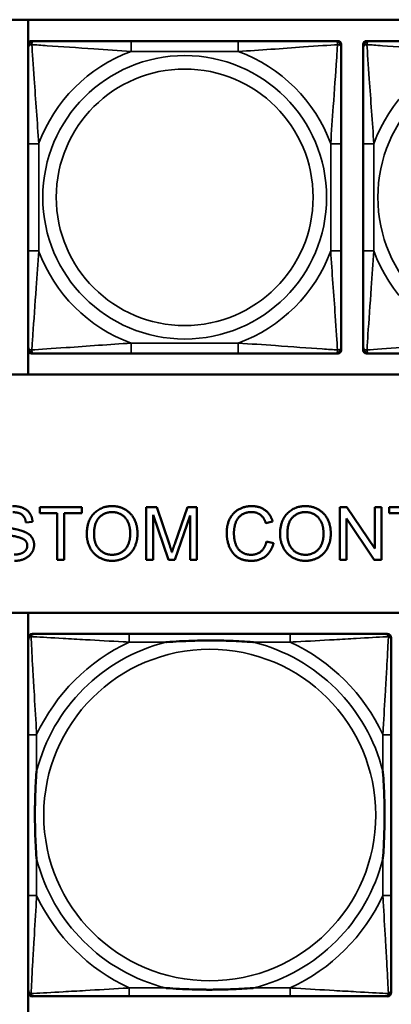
# Model space of a CAD drawing. Header units: inches. Extents: x 23.7 to 69.9, y 6 to 64.2.
# Tile 70 of 158: x 53.038 to 53.74, y 17.347 to 19.208. Entities that reach past the tile are written whole.
import ezdxf

# ---------------------------------------------------------------- set-up
doc = ezdxf.new("R2010")
doc.units = ezdxf.units.IN
doc.header["$MEASUREMENT"] = 0
doc.layers.add('Visible (ANSI)', color=7, linetype='Continuous', lineweight=50)
doc.layers.add('Visible Narrow (ANSI)', color=7, linetype='Continuous', lineweight=35)

msp = doc.modelspace()

# ---------------------------------------------------------------- linework, layer by layer
at = {"layer": 'Visible (ANSI)'}
for p, q in [((50.4973, 19.2078), (55.5826, 19.2078)), ((53.0544, 18.5372), (53.0544, 19.2078)), ((53.0604, 19.1674), (53.0664, 19.1674)), ((53.451, 19.1674), (53.2487, 19.1674)), ((53.6333, 19.1674), (53.6392, 19.1674)), ((53.6928, 19.1674), (53.6987, 19.1674)), ((53.0545, 19.1556), (53.0545, 19.1615)), ((53.6451, 19.1615), (53.6451, 19.1556)), ((53.6869, 19.1556), (53.6869, 19.1615)), ((53.0545, 18.9733), (53.0545, 18.771)), ((53.6451, 18.771), (53.6451, 18.9733)), ((53.6869, 18.9733), (53.6869, 18.771)), ((53.0545, 18.5828), (53.0545, 18.5887)), ((53.0664, 18.5768), (53.0604, 18.5768)), ((53.2487, 18.5768), (53.451, 18.5768)), ((53.6392, 18.5768), (53.6333, 18.5768)), ((53.6451, 18.5887), (53.6451, 18.5828)), ((53.6869, 18.5828), (53.6869, 18.5887)), ((53.6987, 18.5768), (53.6928, 18.5768)), ((55.5826, 18.5372), (50.4973, 18.5372)), ((53.0762, 18.275), (53.0762, 18.2868)), ((53.0762, 18.2868), (53.1554, 18.2868)), ((53.1091, 18.275), (53.0762, 18.275)), ((53.1091, 18.1868), (53.1091, 18.275)), ((53.1554, 18.275), (53.1224, 18.275)), ((53.1224, 18.275), (53.1224, 18.1868)), ((53.1554, 18.2868), (53.1554, 18.275)), ((53.2773, 18.2868), (53.2972, 18.2868)), ((53.2773, 18.1868), (53.2773, 18.2868)), ((53.2972, 18.2868), (53.3209, 18.216)), ((53.331, 18.2172), (53.355, 18.2868)), ((53.355, 18.2868), (53.3728, 18.2868)), ((53.3728, 18.2868), (53.3728, 18.1868)), ((53.6424, 18.2868), (53.656, 18.2868)), ((53.6424, 18.1868), (53.6424, 18.2868)), ((53.656, 18.2868), (53.7086, 18.2083)), ((53.7086, 18.2083), (53.7086, 18.2868)), ((53.7086, 18.2868), (53.7212, 18.2868)), ((53.7212, 18.2868), (53.7212, 18.1868)), ((53.7359, 18.275), (53.7359, 18.2868)), ((53.7359, 18.2868), (53.8152, 18.2868)), ((53.7688, 18.275), (53.7359, 18.275)), ((53.0626, 18.2587), (53.0499, 18.2577)), ((53.319, 18.1868), (53.29, 18.2719)), ((53.29, 18.2719), (53.29, 18.1868)), ((53.3601, 18.2705), (53.3309, 18.1868)), ((53.3601, 18.1868), (53.3601, 18.2705)), ((53.5158, 18.2594), (53.5028, 18.2563)), ((53.7076, 18.1868), (53.655, 18.2653)), ((53.655, 18.2653), (53.655, 18.1868)), ((53.5042, 18.2219), (53.5175, 18.2186)), ((53.1224, 18.1868), (53.1091, 18.1868)), ((53.29, 18.1868), (53.2773, 18.1868)), ((53.3309, 18.1868), (53.319, 18.1868)), ((53.3728, 18.1868), (53.3601, 18.1868)), ((53.655, 18.1868), (53.6424, 18.1868)), ((53.7212, 18.1868), (53.7076, 18.1868)), ((47.3347, 18.0868), (58.7487, 18.0868)), ((53.0544, 17.3239), (53.0544, 18.0868)), ((53.0545, 17.3699), (53.0545, 18.0392)), ((53.0624, 18.0471), (53.0663, 18.0471)), ((53.549, 18.0471), (53.2451, 18.0471)), ((53.7278, 18.0471), (53.7317, 18.0471)), ((53.7396, 18.0392), (53.7396, 18.0353)), ((53.0545, 17.8565), (53.0545, 17.5526)), ((53.7396, 17.5526), (53.7396, 17.8565)), ((53.7317, 17.3621), (53.0624, 17.3621)), ((53.2451, 17.3621), (53.549, 17.3621)), ((53.7396, 17.3739), (53.7396, 17.3699))]:
    msp.add_line(p, q, dxfattribs=at)
for centre, radius, start, end in [((53.0604, 19.1615), 0.00591, 90, 180), ((53.0664, 19.1556), 0.0118, 90, 180), ((53.6333, 19.1556), 0.0118, 0, 90), ((53.6392, 19.1615), 0.00591, 0, 90), ((53.6928, 19.1615), 0.00591, 90, 180), ((53.6987, 19.1556), 0.0118, 90, 180), ((53.0664, 18.5887), 0.0118, 180, 270), ((53.0604, 18.5828), 0.00591, 180, 270), ((53.6333, 18.5887), 0.0118, 270, 0), ((53.6392, 18.5828), 0.00591, 270, 0), ((53.6987, 18.5887), 0.0118, 180, 270), ((53.6928, 18.5828), 0.00591, 180, 270), ((53.0624, 18.0392), 0.00787, 90, 180), ((53.0663, 18.0353), 0.0118, 90, 180), ((53.7278, 18.0353), 0.0118, 0, 90), ((53.7317, 18.0392), 0.00787, 0, 90), ((53.0663, 17.3739), 0.0118, 180, 270), ((53.0624, 17.3699), 0.00787, 180, 270), ((53.7278, 17.3739), 0.0118, 270, 360), ((53.7317, 17.3699), 0.00787, 270, 0)]:
    msp.add_arc(centre, radius, start, end, dxfattribs=at)
for points, knots in [([(53.2487, 19.1674), (53.225, 19.1674), (53.201, 19.1674), (53.1777, 19.1674), (53.147, 19.1674), (53.1161, 19.1674), (53.0929, 19.1674), (53.0808, 19.1674), (53.0712, 19.1674), (53.0664, 19.1674)], [0.2569537, 0.2569537, 0.2569537, 0.2569537, 0.4371919, 0.4371919, 0.4371919, 0.6739428, 0.6739428, 0.6739428, 0.7963818, 0.7963818, 0.7963818, 0.7963818]), ([(53.6333, 19.1674), (53.6275, 19.1674), (53.6151, 19.1674), (53.5998, 19.1674), (53.5764, 19.1674), (53.5473, 19.1674), (53.5182, 19.1674), (53.496, 19.1674), (53.4734, 19.1674), (53.451, 19.1674)], [-0.7968224, -0.7968224, -0.7968224, -0.7968224, -0.6514613, -0.6514613, -0.6514613, -0.427691, -0.427691, -0.427691, -0.2569517, -0.2569517, -0.2569517, -0.2569517]), ([(53.881, 19.1674), (53.8574, 19.1674), (53.8334, 19.1674), (53.81, 19.1674), (53.7793, 19.1674), (53.7485, 19.1674), (53.7252, 19.1674), (53.7132, 19.1674), (53.7036, 19.1674), (53.6987, 19.1674)], [0.2569537, 0.2569537, 0.2569537, 0.2569537, 0.4371919, 0.4371919, 0.4371919, 0.6739428, 0.6739428, 0.6739428, 0.7963818, 0.7963818, 0.7963818, 0.7963818]), ([(53.0545, 19.1556), (53.0545, 19.1499), (53.0545, 19.1374), (53.0545, 19.1221), (53.0545, 19.0987), (53.0545, 19.0696), (53.0545, 19.0405), (53.0545, 19.0183), (53.0545, 18.9957), (53.0545, 18.9733)], [-0.7968224, -0.7968224, -0.7968224, -0.7968224, -0.6514613, -0.6514613, -0.6514613, -0.427691, -0.427691, -0.427691, -0.2569517, -0.2569517, -0.2569517, -0.2569517]), ([(53.6451, 18.9733), (53.6451, 18.9969), (53.6451, 19.0209), (53.6451, 19.0443), (53.6451, 19.075), (53.6451, 19.1058), (53.6451, 19.1291), (53.6451, 19.1411), (53.6451, 19.1507), (53.6451, 19.1556)], [0.2569537, 0.2569537, 0.2569537, 0.2569537, 0.4371919, 0.4371919, 0.4371919, 0.6739428, 0.6739428, 0.6739428, 0.7963818, 0.7963818, 0.7963818, 0.7963818]), ([(53.6869, 19.1556), (53.6869, 19.1499), (53.6869, 19.1374), (53.6869, 19.1221), (53.6869, 19.0987), (53.6869, 19.0696), (53.6869, 19.0405), (53.6869, 19.0183), (53.6869, 18.9957), (53.6869, 18.9733)], [-0.7968224, -0.7968224, -0.7968224, -0.7968224, -0.6514613, -0.6514613, -0.6514613, -0.427691, -0.427691, -0.427691, -0.2569517, -0.2569517, -0.2569517, -0.2569517]), ([(53.0545, 18.771), (53.0545, 18.7473), (53.0545, 18.7233), (53.0545, 18.7), (53.0545, 18.6693), (53.0545, 18.6384), (53.0545, 18.6152), (53.0545, 18.6031), (53.0545, 18.5935), (53.0545, 18.5887)], [0.2569537, 0.2569537, 0.2569537, 0.2569537, 0.4371919, 0.4371919, 0.4371919, 0.6739428, 0.6739428, 0.6739428, 0.7963818, 0.7963818, 0.7963818, 0.7963818]), ([(53.6451, 18.5887), (53.6451, 18.5944), (53.6451, 18.6069), (53.6451, 18.6221), (53.6451, 18.6455), (53.6451, 18.6747), (53.6451, 18.7037), (53.6451, 18.7259), (53.6451, 18.7486), (53.6451, 18.771)], [-0.7968224, -0.7968224, -0.7968224, -0.7968224, -0.6514613, -0.6514613, -0.6514613, -0.427691, -0.427691, -0.427691, -0.2569517, -0.2569517, -0.2569517, -0.2569517]), ([(53.6869, 18.771), (53.6869, 18.7473), (53.6869, 18.7233), (53.6869, 18.7), (53.6869, 18.6693), (53.6869, 18.6384), (53.6869, 18.6152), (53.6869, 18.6031), (53.6869, 18.5935), (53.6869, 18.5887)], [0.2569537, 0.2569537, 0.2569537, 0.2569537, 0.4371919, 0.4371919, 0.4371919, 0.6739428, 0.6739428, 0.6739428, 0.7963818, 0.7963818, 0.7963818, 0.7963818]), ([(53.0664, 18.5768), (53.0721, 18.5768), (53.0846, 18.5768), (53.0998, 18.5768), (53.1232, 18.5768), (53.1523, 18.5768), (53.1814, 18.5768), (53.2036, 18.5768), (53.2263, 18.5768), (53.2487, 18.5768)], [-0.7968224, -0.7968224, -0.7968224, -0.7968224, -0.6514613, -0.6514613, -0.6514613, -0.427691, -0.427691, -0.427691, -0.2569517, -0.2569517, -0.2569517, -0.2569517]), ([(53.451, 18.5768), (53.4746, 18.5768), (53.4986, 18.5768), (53.522, 18.5768), (53.5527, 18.5768), (53.5835, 18.5768), (53.6068, 18.5768), (53.6188, 18.5768), (53.6284, 18.5768), (53.6333, 18.5768)], [0.2569537, 0.2569537, 0.2569537, 0.2569537, 0.4371919, 0.4371919, 0.4371919, 0.6739428, 0.6739428, 0.6739428, 0.7963818, 0.7963818, 0.7963818, 0.7963818]), ([(53.6987, 18.5768), (53.7045, 18.5768), (53.717, 18.5768), (53.7322, 18.5768), (53.7556, 18.5768), (53.7847, 18.5768), (53.8138, 18.5768), (53.836, 18.5768), (53.8586, 18.5768), (53.881, 18.5768)], [-0.7968224, -0.7968224, -0.7968224, -0.7968224, -0.6514613, -0.6514613, -0.6514613, -0.427691, -0.427691, -0.427691, -0.2569517, -0.2569517, -0.2569517, -0.2569517]), ([(53.0545, 18.0353), (53.0545, 18.0204), (53.0545, 17.9788), (53.0545, 17.9382), (53.0545, 17.9116), (53.0545, 17.8838), (53.0545, 17.8565)], [-0.5252205, -0.5252205, -0.5252205, -0.5252205, -0.20743, -0.20743, -0.20743, 0, 0, 0, 0]), ([(53.2451, 18.0471), (53.2415, 18.0471), (53.2379, 18.0471), (53.2343, 18.0471), (53.2011, 18.0471), (53.1674, 18.0471), (53.1366, 18.0471), (53.1096, 18.0471), (53.0841, 18.0471), (53.0706, 18.0471), (53.069, 18.0471), (53.0676, 18.0471), (53.0663, 18.0471)], [0, 0, 0, 0, 0.0272471, 0.0272471, 0.0272471, 0.2790553, 0.2790553, 0.2790553, 0.4988354, 0.4988354, 0.4988354, 0.5252205, 0.5252205, 0.5252205, 0.5252205]), ([(53.3143, 18.0313), (53.3147, 18.0314), (53.3152, 18.0314), (53.3317, 18.0327), (53.3477, 18.0335), (53.3707, 18.0342), (53.3774, 18.0344), (53.3866, 18.0345), (53.389, 18.0345), (53.3931, 18.0345), (53.3947, 18.0345), (53.3979, 18.0345), (53.3994, 18.0345), (53.403, 18.0345), (53.405, 18.0345), (53.4112, 18.0344), (53.4153, 18.0344), (53.425, 18.0342), (53.4306, 18.034), (53.4504, 18.0333), (53.4644, 18.0325), (53.4789, 18.0314), (53.4794, 18.0314), (53.4798, 18.0313)], [-0.416114, -0.416114, -0.416114, -0.416114, -0.4127691, -0.4127691, -0.2896446, -0.2896446, -0.2388934, -0.2388934, -0.2201881, -0.2201881, -0.2080204, -0.2080204, -0.196499, -0.196499, -0.1809939, -0.1809939, -0.149741, -0.149741, -0.1073162, -0.1073162, 0, 0, 0.0033356, 0.0033356, 0.0033356, 0.0033356]), ([(53.7278, 18.0471), (53.7129, 18.0471), (53.6713, 18.0471), (53.6306, 18.0471), (53.6041, 18.0471), (53.5762, 18.0471), (53.549, 18.0471)], [-0.5252205, -0.5252205, -0.5252205, -0.5252205, -0.20743, -0.20743, -0.20743, 0, 0, 0, 0]), ([(53.7396, 17.8565), (53.7396, 17.8601), (53.7396, 17.8637), (53.7396, 17.8673), (53.7396, 17.9005), (53.7396, 17.9342), (53.7396, 17.9651), (53.7396, 17.992), (53.7396, 18.0176), (53.7396, 18.031), (53.7396, 18.0326), (53.7396, 18.034), (53.7396, 18.0353)], [0, 0, 0, 0, 0.0272471, 0.0272471, 0.0272471, 0.2790553, 0.2790553, 0.2790553, 0.4988354, 0.4988354, 0.4988354, 0.5252205, 0.5252205, 0.5252205, 0.5252205]), ([(53.0703, 17.6218), (53.0703, 17.6223), (53.0702, 17.6227), (53.069, 17.6392), (53.0681, 17.6553), (53.0674, 17.6782), (53.0673, 17.6849), (53.0672, 17.6941), (53.0671, 17.6966), (53.0671, 17.7007), (53.0671, 17.7023), (53.0671, 17.7054), (53.0671, 17.7069), (53.0671, 17.7105), (53.0671, 17.7125), (53.0672, 17.7187), (53.0673, 17.7228), (53.0675, 17.7326), (53.0676, 17.7382), (53.0683, 17.7579), (53.0691, 17.772), (53.0702, 17.7865), (53.0703, 17.7869), (53.0703, 17.7873)], [-0.416114, -0.416114, -0.416114, -0.416114, -0.4127691, -0.4127691, -0.2896446, -0.2896446, -0.2388934, -0.2388934, -0.2201881, -0.2201881, -0.2080204, -0.2080204, -0.196499, -0.196499, -0.1809939, -0.1809939, -0.149741, -0.149741, -0.1073162, -0.1073162, 0, 0, 0.0033356, 0.0033356, 0.0033356, 0.0033356]), ([(53.7238, 17.7873), (53.7239, 17.7869), (53.7239, 17.7865), (53.7251, 17.7699), (53.726, 17.7539), (53.7267, 17.7309), (53.7268, 17.7242), (53.7269, 17.7151), (53.727, 17.7126), (53.727, 17.7085), (53.727, 17.7069), (53.727, 17.7038), (53.727, 17.7022), (53.727, 17.6987), (53.727, 17.6966), (53.7269, 17.6905), (53.7268, 17.6863), (53.7266, 17.6766), (53.7265, 17.671), (53.7258, 17.6512), (53.725, 17.6372), (53.7239, 17.6227), (53.7239, 17.6223), (53.7238, 17.6218)], [-0.416114, -0.416114, -0.416114, -0.416114, -0.4127691, -0.4127691, -0.2896446, -0.2896446, -0.2388934, -0.2388934, -0.2201881, -0.2201881, -0.2080204, -0.2080204, -0.196499, -0.196499, -0.1809939, -0.1809939, -0.149741, -0.149741, -0.1073162, -0.1073162, 0, 0, 0.0033356, 0.0033356, 0.0033356, 0.0033356]), ([(53.0545, 17.5526), (53.0545, 17.5254), (53.0545, 17.4975), (53.0545, 17.471), (53.0545, 17.4304), (53.0545, 17.3888), (53.0545, 17.3739)], [3.9382945, 3.9382945, 3.9382945, 3.9382945, 4.1457245, 4.1457245, 4.1457245, 4.463515, 4.463515, 4.463515, 4.463515]), ([(53.7396, 17.3739), (53.7396, 17.3888), (53.7396, 17.4304), (53.7396, 17.471), (53.7396, 17.4975), (53.7396, 17.5254), (53.7396, 17.5526)], [-0.5252205, -0.5252205, -0.5252205, -0.5252205, -0.20743, -0.20743, -0.20743, 0, 0, 0, 0]), ([(53.0663, 17.3621), (53.0812, 17.3621), (53.1228, 17.3621), (53.1635, 17.3621), (53.19, 17.3621), (53.2179, 17.3621), (53.2451, 17.3621)], [-0.5252205, -0.5252205, -0.5252205, -0.5252205, -0.20743, -0.20743, -0.20743, 0, 0, 0, 0]), ([(53.4798, 17.3778), (53.4794, 17.3778), (53.4789, 17.3777), (53.4644, 17.3767), (53.4504, 17.3759), (53.4306, 17.3751), (53.425, 17.375), (53.4153, 17.3748), (53.4112, 17.3747), (53.405, 17.3747), (53.403, 17.3746), (53.3994, 17.3746), (53.3979, 17.3746), (53.3947, 17.3746), (53.3931, 17.3746), (53.389, 17.3747), (53.3866, 17.3747), (53.3774, 17.3748), (53.3707, 17.3749), (53.3477, 17.3756), (53.3317, 17.3765), (53.3152, 17.3777), (53.3147, 17.3778), (53.3143, 17.3778)], [-0.4149464, -0.4149464, -0.4149464, -0.4149464, -0.41162, -0.41162, -0.3046026, -0.3046026, -0.2622958, -0.2622958, -0.23113, -0.23113, -0.215668, -0.215668, -0.2041787, -0.2041787, -0.1920448, -0.1920448, -0.1733916, -0.1733916, -0.1227817, -0.1227817, 0, 0, 0.0033356, 0.0033356, 0.0033356, 0.0033356]), ([(53.549, 17.3621), (53.5762, 17.3621), (53.6041, 17.3621), (53.6306, 17.3621), (53.6713, 17.3621), (53.7129, 17.3621), (53.7278, 17.3621)], [3.9382945, 3.9382945, 3.9382945, 3.9382945, 4.1457245, 4.1457245, 4.1457245, 4.463515, 4.463515, 4.463515, 4.463515])]:
    msp.add_open_spline(points, degree=3, knots=knots, dxfattribs=at)
for points in [[(53.0249, 18.2885), (53.0361, 18.2885), (53.0531, 18.2814), (53.0623, 18.2674), (53.0626, 18.2587)], [(53.0499, 18.2577), (53.049, 18.2672), (53.0371, 18.2769), (53.0255, 18.2769)], [(53.165, 18.2355), (53.165, 18.2604), (53.1918, 18.2885), (53.2129, 18.2885)], [(53.1787, 18.2353), (53.1787, 18.2579), (53.199, 18.2772), (53.213, 18.2772)], [(53.2129, 18.2885), (53.2268, 18.2885), (53.249, 18.2753), (53.2607, 18.2516), (53.2607, 18.2366)], [(53.213, 18.2772), (53.2229, 18.2772), (53.2388, 18.2672), (53.247, 18.249), (53.247, 18.2368)], [(53.4291, 18.2375), (53.4291, 18.2532), (53.441, 18.2765), (53.4631, 18.2885), (53.4763, 18.2885)], [(53.476, 18.2772), (53.4645, 18.2772), (53.449, 18.2661), (53.4427, 18.2475), (53.4427, 18.2376)], [(53.5028, 18.2563), (53.4993, 18.2672), (53.4861, 18.2772), (53.476, 18.2772)], [(53.4763, 18.2885), (53.4913, 18.2885), (53.5118, 18.2732), (53.5158, 18.2594)], [(53.5298, 18.2355), (53.5298, 18.2604), (53.5566, 18.2885), (53.5777, 18.2885)], [(53.5435, 18.2353), (53.5435, 18.2579), (53.5637, 18.2772), (53.5778, 18.2772)], [(53.5777, 18.2885), (53.5916, 18.2885), (53.6138, 18.2753), (53.6255, 18.2516), (53.6255, 18.2366)], [(53.5778, 18.2772), (53.5877, 18.2772), (53.6036, 18.2672), (53.6118, 18.249), (53.6118, 18.2368)], [(53.0411, 18.228), (53.0371, 18.2296), (53.0094, 18.2362), (53.0038, 18.2392)], [(53.0063, 18.2529), (53.0102, 18.2495), (53.0425, 18.2422), (53.0486, 18.2394)], [(53.0486, 18.2394), (53.0573, 18.2354), (53.0656, 18.2231), (53.0656, 18.2151)], [(53.247, 18.2368), (53.247, 18.2174), (53.2278, 18.1965), (53.2128, 18.1965)], [(53.2607, 18.2366), (53.2607, 18.2215), (53.2484, 18.1975), (53.2259, 18.1851), (53.2129, 18.1851)], [(53.4761, 18.1851), (53.4599, 18.1851), (53.4397, 18.1983), (53.4291, 18.2232), (53.4291, 18.2375)], [(53.4427, 18.2376), (53.4427, 18.2249), (53.4502, 18.2058), (53.4658, 18.1965), (53.4749, 18.1965)], [(53.6118, 18.2368), (53.6118, 18.2174), (53.5925, 18.1965), (53.5776, 18.1965)], [(53.6255, 18.2366), (53.6255, 18.2215), (53.6132, 18.1975), (53.5906, 18.1851), (53.5777, 18.1851)], [(53.0528, 18.2139), (53.0528, 18.2186), (53.0474, 18.2257), (53.0411, 18.228)], [(53.2129, 18.1851), (53.1987, 18.1851), (53.1765, 18.1987), (53.165, 18.2223), (53.165, 18.2355)], [(53.2128, 18.1965), (53.1981, 18.1965), (53.1787, 18.2173), (53.1787, 18.2353)], [(53.3257, 18.2012), (53.3274, 18.2066), (53.331, 18.2172)], [(53.4749, 18.1965), (53.4861, 18.1965), (53.5015, 18.2093), (53.5042, 18.2219)], [(53.5175, 18.2186), (53.5133, 18.2023), (53.4917, 18.1851), (53.4761, 18.1851)], [(53.5777, 18.1851), (53.5635, 18.1851), (53.5413, 18.1987), (53.5298, 18.2223), (53.5298, 18.2355)], [(53.5776, 18.1965), (53.5629, 18.1965), (53.5435, 18.2173), (53.5435, 18.2353)], [(53.028, 18.1969), (53.0355, 18.1969), (53.0472, 18.2014), (53.0528, 18.2093), (53.0528, 18.2139)], [(53.0656, 18.2151), (53.0656, 18.2071), (53.0564, 18.193), (53.0393, 18.1851), (53.0286, 18.1851)], [(53.3209, 18.216), (53.3242, 18.2061), (53.3257, 18.2012)]]:
    msp.add_open_spline(points, degree=2, dxfattribs=at)
at = {"layer": 'Visible Narrow (ANSI)'}
for p, q in [((53.2487, 19.1674), (53.2487, 19.1477)), ((53.451, 19.1674), (53.451, 19.1477)), ((53.2487, 19.1477), (53.451, 19.1477)), ((53.0545, 18.9733), (53.0742, 18.9733)), ((53.0742, 18.771), (53.0742, 18.9733)), ((53.6254, 18.9733), (53.6254, 18.771)), ((53.6451, 18.9733), (53.6254, 18.9733)), ((53.6869, 18.9733), (53.7066, 18.9733)), ((53.7066, 18.771), (53.7066, 18.9733)), ((53.0545, 18.771), (53.0742, 18.771)), ((53.6451, 18.771), (53.6254, 18.771)), ((53.6869, 18.771), (53.7066, 18.771)), ((53.451, 18.5965), (53.2487, 18.5965)), ((53.2487, 18.5768), (53.2487, 18.5965)), ((53.451, 18.5768), (53.451, 18.5965)), ((53.2451, 18.0471), (53.2451, 18.0313)), ((53.2451, 18.0313), (53.3143, 18.0313)), ((53.4798, 18.0313), (53.549, 18.0313)), ((53.549, 18.0471), (53.549, 18.0313)), ((53.0703, 17.8565), (53.0545, 17.8565)), ((53.0703, 17.7873), (53.0703, 17.8565)), ((53.7396, 17.8565), (53.7238, 17.8565)), ((53.7238, 17.8565), (53.7238, 17.7873)), ((53.0703, 17.5526), (53.0703, 17.6218)), ((53.7238, 17.6218), (53.7238, 17.5526)), ((53.0703, 17.5526), (53.0545, 17.5526)), ((53.7396, 17.5526), (53.7238, 17.5526)), ((53.2451, 17.3778), (53.2451, 17.3621)), ((53.3143, 17.3778), (53.2451, 17.3778)), ((53.549, 17.3778), (53.4798, 17.3778)), ((53.549, 17.3778), (53.549, 17.3621))]:
    msp.add_line(p, q, dxfattribs=at)
for centre, radius in [((53.3498, 18.8721), 0.2678), ((53.9822, 18.8721), 0.2678), ((53.3498, 18.8721), 0.2424), ((53.3971, 17.7046), 0.3133)]:
    msp.add_circle(centre, radius, dxfattribs=at)
for centre, radius, start, end in [((53.3498, 18.8721), 0.2936, 110.1547, 159.8453), ((53.3498, 18.8721), 0.2936, 20.1547, 69.8453), ((53.9822, 18.8721), 0.2936, 110.1547, 159.8453), ((53.3498, 18.8721), 0.2936, 200.1547, 249.8453), ((53.3498, 18.8721), 0.2936, 290.1547, 339.8453), ((53.9822, 18.8721), 0.2936, 200.1547, 249.8453), ((53.3971, 17.7046), 0.3371, 104.2103, 165.7897), ((53.3971, 17.7046), 0.3604, 114.9407, 155.0593), ((53.3971, 17.7046), 0.3371, 14.2103, 75.7897), ((53.3971, 17.7046), 0.3604, 24.9407, 65.0593), ((53.3971, 17.7046), 0.3371, 194.2103, 255.7897), ((53.3971, 17.7046), 0.3371, 284.2103, 345.7897), ((53.3971, 17.7046), 0.3604, 204.9407, 245.0593), ((53.3971, 17.7046), 0.3604, 294.9407, 335.0593)]:
    msp.add_arc(centre, radius, start, end, dxfattribs=at)
for points, knots in [([(53.0614, 19.1605), (53.0614, 19.1614), (53.0614, 19.1621), (53.0617, 19.1636), (53.0619, 19.1643), (53.0623, 19.1652), (53.0625, 19.1655), (53.0628, 19.1659), (53.0629, 19.166), (53.0633, 19.1663), (53.0635, 19.1665), (53.064, 19.1669), (53.0644, 19.1671), (53.0653, 19.1673), (53.0658, 19.1674), (53.0664, 19.1674)], [-0.00023197, -0.00023197, -0.00023197, -0.00023197, 0.00913095, 0.00913095, 0.01983142, 0.01983142, 0.02651922, 0.02651922, 0.02986312, 0.02986312, 0.03521335, 0.03521335, 0.04377373, 0.04377373, 0.0532704, 0.0532704, 0.0532704, 0.0532704]), ([(53.6333, 19.1674), (53.6338, 19.1674), (53.6343, 19.1673), (53.6352, 19.1671), (53.6356, 19.1669), (53.6362, 19.1665), (53.6364, 19.1663), (53.6367, 19.166), (53.6368, 19.1659), (53.6371, 19.1655), (53.6373, 19.1652), (53.6378, 19.1643), (53.638, 19.1636), (53.6382, 19.1621), (53.6383, 19.1614), (53.6382, 19.1605)], [-0.0532704, -0.0532704, -0.0532704, -0.0532704, -0.04377373, -0.04377373, -0.03521335, -0.03521335, -0.02986312, -0.02986312, -0.02651922, -0.02651922, -0.01983142, -0.01983142, -0.00913095, -0.00913095, 0.00023197, 0.00023197, 0.00023197, 0.00023197]), ([(53.6938, 19.1605), (53.6938, 19.1614), (53.6938, 19.1621), (53.694, 19.1636), (53.6942, 19.1643), (53.6947, 19.1652), (53.6949, 19.1655), (53.6952, 19.1659), (53.6953, 19.166), (53.6956, 19.1663), (53.6958, 19.1665), (53.6964, 19.1669), (53.6968, 19.1671), (53.6977, 19.1673), (53.6982, 19.1674), (53.6987, 19.1674)], [-0.00023197, -0.00023197, -0.00023197, -0.00023197, 0.00913095, 0.00913095, 0.01983142, 0.01983142, 0.02651922, 0.02651922, 0.02986312, 0.02986312, 0.03521335, 0.03521335, 0.04377373, 0.04377373, 0.0532704, 0.0532704, 0.0532704, 0.0532704]), ([(53.0545, 19.1556), (53.0545, 19.1561), (53.0546, 19.1566), (53.0549, 19.1575), (53.055, 19.1579), (53.0554, 19.1585), (53.0556, 19.1587), (53.0559, 19.159), (53.056, 19.1591), (53.0565, 19.1594), (53.0568, 19.1596), (53.0577, 19.1601), (53.0584, 19.1603), (53.0598, 19.1605), (53.0606, 19.1606), (53.0614, 19.1605)], [-0.0532704, -0.0532704, -0.0532704, -0.0532704, -0.04377373, -0.04377373, -0.03521335, -0.03521335, -0.02986312, -0.02986312, -0.02651922, -0.02651922, -0.01983142, -0.01983142, -0.00913095, -0.00913095, 0.00023197, 0.00023197, 0.00023197, 0.00023197]), ([(53.0614, 19.1605), (53.069, 19.1601), (53.0791, 19.1594), (53.1161, 19.1569), (53.1478, 19.1547), (53.2021, 19.1508), (53.2253, 19.1491), (53.2487, 19.1477)], [-0.7478145, -0.7478145, -0.7478145, -0.7478145, -0.6493253, -0.6493253, -0.427691, -0.427691, -0.2569537, -0.2569537, -0.2569537, -0.2569537]), ([(53.0742, 18.9733), (53.0718, 19.0137), (53.0685, 19.0561), (53.0639, 19.1218), (53.0623, 19.1462), (53.0614, 19.1605)], [0.2569517, 0.2569517, 0.2569517, 0.2569517, 0.5559983, 0.5559983, 0.7482818, 0.7482818, 0.7482818, 0.7482818]), ([(53.451, 19.1477), (53.4914, 19.1501), (53.5338, 19.1534), (53.5995, 19.158), (53.6239, 19.1596), (53.6382, 19.1605)], [0.2569517, 0.2569517, 0.2569517, 0.2569517, 0.5559983, 0.5559983, 0.7482818, 0.7482818, 0.7482818, 0.7482818]), ([(53.6382, 19.1605), (53.6378, 19.1529), (53.6371, 19.1429), (53.6346, 19.1058), (53.6323, 19.0741), (53.6285, 19.0199), (53.6268, 18.9966), (53.6254, 18.9733)], [-0.7478145, -0.7478145, -0.7478145, -0.7478145, -0.6493253, -0.6493253, -0.427691, -0.427691, -0.2569537, -0.2569537, -0.2569537, -0.2569537]), ([(53.6382, 19.1605), (53.6391, 19.1606), (53.6398, 19.1605), (53.6413, 19.1603), (53.6419, 19.1601), (53.6429, 19.1596), (53.6432, 19.1594), (53.6436, 19.1591), (53.6437, 19.159), (53.644, 19.1587), (53.6442, 19.1585), (53.6446, 19.1579), (53.6448, 19.1575), (53.645, 19.1566), (53.6451, 19.1561), (53.6451, 19.1556)], [-0.00023197, -0.00023197, -0.00023197, -0.00023197, 0.00913095, 0.00913095, 0.01983142, 0.01983142, 0.02651922, 0.02651922, 0.02986312, 0.02986312, 0.03521335, 0.03521335, 0.04377373, 0.04377373, 0.0532704, 0.0532704, 0.0532704, 0.0532704]), ([(53.6869, 19.1556), (53.6869, 19.1561), (53.687, 19.1566), (53.6872, 19.1575), (53.6874, 19.1579), (53.6878, 19.1585), (53.688, 19.1587), (53.6883, 19.159), (53.6884, 19.1591), (53.6888, 19.1594), (53.6891, 19.1596), (53.6901, 19.1601), (53.6907, 19.1603), (53.6922, 19.1605), (53.6929, 19.1606), (53.6938, 19.1605)], [-0.0532704, -0.0532704, -0.0532704, -0.0532704, -0.04377373, -0.04377373, -0.03521335, -0.03521335, -0.02986312, -0.02986312, -0.02651922, -0.02651922, -0.01983142, -0.01983142, -0.00913095, -0.00913095, 0.00023197, 0.00023197, 0.00023197, 0.00023197]), ([(53.6938, 19.1605), (53.7014, 19.1601), (53.7114, 19.1594), (53.7485, 19.1569), (53.7802, 19.1547), (53.8344, 19.1508), (53.8577, 19.1491), (53.881, 19.1477)], [-0.7478145, -0.7478145, -0.7478145, -0.7478145, -0.6493253, -0.6493253, -0.427691, -0.427691, -0.2569537, -0.2569537, -0.2569537, -0.2569537]), ([(53.7066, 18.9733), (53.7042, 19.0137), (53.7009, 19.0561), (53.6963, 19.1218), (53.6947, 19.1462), (53.6938, 19.1605)], [0.2569517, 0.2569517, 0.2569517, 0.2569517, 0.5559983, 0.5559983, 0.7482818, 0.7482818, 0.7482818, 0.7482818]), ([(53.0614, 18.5837), (53.0619, 18.5914), (53.0625, 18.6014), (53.065, 18.6384), (53.0673, 18.6701), (53.0712, 18.7244), (53.0728, 18.7476), (53.0742, 18.771)], [-0.7478145, -0.7478145, -0.7478145, -0.7478145, -0.6493253, -0.6493253, -0.427691, -0.427691, -0.2569537, -0.2569537, -0.2569537, -0.2569537]), ([(53.6254, 18.771), (53.6278, 18.7305), (53.6311, 18.6881), (53.6357, 18.6225), (53.6373, 18.5981), (53.6382, 18.5837)], [0.2569517, 0.2569517, 0.2569517, 0.2569517, 0.5559983, 0.5559983, 0.7482818, 0.7482818, 0.7482818, 0.7482818]), ([(53.6938, 18.5837), (53.6943, 18.5914), (53.6949, 18.6014), (53.6974, 18.6384), (53.6997, 18.6701), (53.7036, 18.7244), (53.7052, 18.7476), (53.7066, 18.771)], [-0.7478145, -0.7478145, -0.7478145, -0.7478145, -0.6493253, -0.6493253, -0.427691, -0.427691, -0.2569537, -0.2569537, -0.2569537, -0.2569537]), ([(53.2487, 18.5965), (53.2082, 18.5941), (53.1658, 18.5908), (53.1002, 18.5862), (53.0758, 18.5846), (53.0614, 18.5837)], [0.2569517, 0.2569517, 0.2569517, 0.2569517, 0.5559983, 0.5559983, 0.7482818, 0.7482818, 0.7482818, 0.7482818]), ([(53.6382, 18.5837), (53.6306, 18.5842), (53.6206, 18.5848), (53.5835, 18.5873), (53.5518, 18.5896), (53.4976, 18.5935), (53.4743, 18.5951), (53.451, 18.5965)], [-0.7478145, -0.7478145, -0.7478145, -0.7478145, -0.6493253, -0.6493253, -0.427691, -0.427691, -0.2569537, -0.2569537, -0.2569537, -0.2569537]), ([(53.881, 18.5965), (53.8406, 18.5941), (53.7982, 18.5908), (53.7326, 18.5862), (53.7081, 18.5846), (53.6938, 18.5837)], [0.2569517, 0.2569517, 0.2569517, 0.2569517, 0.5559983, 0.5559983, 0.7482818, 0.7482818, 0.7482818, 0.7482818]), ([(53.0614, 18.5837), (53.0606, 18.5837), (53.0598, 18.5837), (53.0584, 18.584), (53.0577, 18.5842), (53.0568, 18.5846), (53.0565, 18.5848), (53.056, 18.5851), (53.0559, 18.5852), (53.0556, 18.5856), (53.0554, 18.5858), (53.055, 18.5863), (53.0549, 18.5867), (53.0546, 18.5876), (53.0545, 18.5881), (53.0545, 18.5887)], [-0.00023197, -0.00023197, -0.00023197, -0.00023197, 0.00913095, 0.00913095, 0.01983142, 0.01983142, 0.02651922, 0.02651922, 0.02986312, 0.02986312, 0.03521335, 0.03521335, 0.04377373, 0.04377373, 0.0532704, 0.0532704, 0.0532704, 0.0532704]), ([(53.0664, 18.5768), (53.0658, 18.5768), (53.0653, 18.5769), (53.0644, 18.5772), (53.064, 18.5773), (53.0635, 18.5777), (53.0633, 18.5779), (53.0629, 18.5782), (53.0628, 18.5783), (53.0625, 18.5788), (53.0623, 18.5791), (53.0619, 18.58), (53.0617, 18.5807), (53.0614, 18.5821), (53.0614, 18.5829), (53.0614, 18.5837)], [-0.0532704, -0.0532704, -0.0532704, -0.0532704, -0.04377373, -0.04377373, -0.03521335, -0.03521335, -0.02986312, -0.02986312, -0.02651922, -0.02651922, -0.01983142, -0.01983142, -0.00913095, -0.00913095, 0.00023197, 0.00023197, 0.00023197, 0.00023197]), ([(53.6382, 18.5837), (53.6383, 18.5829), (53.6382, 18.5821), (53.638, 18.5807), (53.6378, 18.58), (53.6373, 18.5791), (53.6371, 18.5788), (53.6368, 18.5783), (53.6367, 18.5782), (53.6364, 18.5779), (53.6362, 18.5777), (53.6356, 18.5773), (53.6352, 18.5772), (53.6343, 18.5769), (53.6338, 18.5768), (53.6333, 18.5768)], [-0.00023197, -0.00023197, -0.00023197, -0.00023197, 0.00913095, 0.00913095, 0.01983142, 0.01983142, 0.02651922, 0.02651922, 0.02986312, 0.02986312, 0.03521335, 0.03521335, 0.04377373, 0.04377373, 0.0532704, 0.0532704, 0.0532704, 0.0532704]), ([(53.6451, 18.5887), (53.6451, 18.5881), (53.645, 18.5876), (53.6448, 18.5867), (53.6446, 18.5863), (53.6442, 18.5858), (53.644, 18.5856), (53.6437, 18.5852), (53.6436, 18.5851), (53.6432, 18.5848), (53.6429, 18.5846), (53.6419, 18.5842), (53.6413, 18.584), (53.6398, 18.5837), (53.6391, 18.5837), (53.6382, 18.5837)], [-0.0532704, -0.0532704, -0.0532704, -0.0532704, -0.04377373, -0.04377373, -0.03521335, -0.03521335, -0.02986312, -0.02986312, -0.02651922, -0.02651922, -0.01983142, -0.01983142, -0.00913095, -0.00913095, 0.00023197, 0.00023197, 0.00023197, 0.00023197]), ([(53.6938, 18.5837), (53.6929, 18.5837), (53.6922, 18.5837), (53.6907, 18.584), (53.6901, 18.5842), (53.6891, 18.5846), (53.6888, 18.5848), (53.6884, 18.5851), (53.6883, 18.5852), (53.688, 18.5856), (53.6878, 18.5858), (53.6874, 18.5863), (53.6872, 18.5867), (53.687, 18.5876), (53.6869, 18.5881), (53.6869, 18.5887)], [-0.00023197, -0.00023197, -0.00023197, -0.00023197, 0.00913095, 0.00913095, 0.01983142, 0.01983142, 0.02651922, 0.02651922, 0.02986312, 0.02986312, 0.03521335, 0.03521335, 0.04377373, 0.04377373, 0.0532704, 0.0532704, 0.0532704, 0.0532704]), ([(53.6987, 18.5768), (53.6982, 18.5768), (53.6977, 18.5769), (53.6968, 18.5772), (53.6964, 18.5773), (53.6958, 18.5777), (53.6956, 18.5779), (53.6953, 18.5782), (53.6952, 18.5783), (53.6949, 18.5788), (53.6947, 18.5791), (53.6942, 18.58), (53.694, 18.5807), (53.6938, 18.5821), (53.6938, 18.5829), (53.6938, 18.5837)], [-0.0532704, -0.0532704, -0.0532704, -0.0532704, -0.04377373, -0.04377373, -0.03521335, -0.03521335, -0.02986312, -0.02986312, -0.02651922, -0.02651922, -0.01983142, -0.01983142, -0.00913095, -0.00913095, 0.00023197, 0.00023197, 0.00023197, 0.00023197]), ([(53.0545, 18.0353), (53.0545, 18.0359), (53.0546, 18.0365), (53.0549, 18.0374), (53.055, 18.0379), (53.0553, 18.0385), (53.0555, 18.0388), (53.0558, 18.0391), (53.0559, 18.0393), (53.0562, 18.0397), (53.0564, 18.0399), (53.0572, 18.0406), (53.0576, 18.0409), (53.0587, 18.0414), (53.0592, 18.0416), (53.0598, 18.0418)], [-0.02627331, -0.02627331, -0.02627331, -0.02627331, -0.02158775, -0.02158775, -0.01736415, -0.01736415, -0.0147244, -0.0147244, -0.01307456, -0.01307456, -0.00977487, -0.00977487, -0.00449537, -0.00449537, 0.00012419, 0.00012419, 0.00012419, 0.00012419]), ([(53.0598, 18.0418), (53.06, 18.0424), (53.0602, 18.0429), (53.0607, 18.044), (53.0611, 18.0445), (53.0617, 18.0452), (53.0619, 18.0454), (53.0623, 18.0458), (53.0625, 18.0459), (53.0629, 18.0461), (53.0631, 18.0463), (53.0638, 18.0466), (53.0642, 18.0468), (53.0652, 18.047), (53.0657, 18.0471), (53.0663, 18.0471)], [-0.00012419, -0.00012419, -0.00012419, -0.00012419, 0.00449537, 0.00449537, 0.00977487, 0.00977487, 0.01307456, 0.01307456, 0.0147244, 0.0147244, 0.01736415, 0.01736415, 0.02158775, 0.02158775, 0.02627331, 0.02627331, 0.02627331, 0.02627331]), ([(53.0703, 17.8565), (53.0701, 17.8603), (53.0699, 17.8641), (53.0684, 17.8914), (53.0669, 17.9156), (53.0647, 17.9534), (53.0639, 17.9675), (53.0619, 18.0027), (53.0608, 18.0228), (53.06, 18.0383), (53.0599, 18.0401), (53.0598, 18.0418)], [0, 0, 0, 0, 0.0278591, 0.0278591, 0.201273, 0.201273, 0.3066357, 0.3066357, 0.475216, 0.475216, 0.5007189, 0.5007189, 0.5007189, 0.5007189]), ([(53.0598, 18.0418), (53.0615, 18.0417), (53.0633, 18.0416), (53.0788, 18.0408), (53.0989, 18.0397), (53.1341, 18.0377), (53.1482, 18.0369), (53.186, 18.0347), (53.2102, 18.0333), (53.2376, 18.0318), (53.2413, 18.0316), (53.2451, 18.0313)], [-0.5007189, -0.5007189, -0.5007189, -0.5007189, -0.475216, -0.475216, -0.3066357, -0.3066357, -0.201273, -0.201273, -0.0278591, -0.0278591, 0, 0, 0, 0]), ([(53.549, 18.0313), (53.5528, 18.0316), (53.5565, 18.0318), (53.5839, 18.0333), (53.6081, 18.0347), (53.6459, 18.0369), (53.66, 18.0377), (53.6952, 18.0397), (53.7153, 18.0408), (53.7308, 18.0416), (53.7326, 18.0417), (53.7343, 18.0418)], [0, 0, 0, 0, 0.0278591, 0.0278591, 0.201273, 0.201273, 0.3066357, 0.3066357, 0.475216, 0.475216, 0.5007189, 0.5007189, 0.5007189, 0.5007189]), ([(53.7343, 18.0418), (53.7342, 18.0401), (53.7341, 18.0383), (53.7333, 18.0228), (53.7322, 18.0027), (53.7302, 17.9675), (53.7294, 17.9534), (53.7272, 17.9156), (53.7258, 17.8914), (53.7242, 17.8641), (53.724, 17.8603), (53.7238, 17.8565)], [-0.5007189, -0.5007189, -0.5007189, -0.5007189, -0.475216, -0.475216, -0.3066357, -0.3066357, -0.201273, -0.201273, -0.0278591, -0.0278591, 0, 0, 0, 0]), ([(53.7278, 18.0471), (53.7284, 18.0471), (53.7289, 18.047), (53.7299, 18.0468), (53.7303, 18.0466), (53.731, 18.0463), (53.7312, 18.0461), (53.7316, 18.0459), (53.7318, 18.0458), (53.7322, 18.0454), (53.7324, 18.0452), (53.733, 18.0445), (53.7334, 18.044), (53.7339, 18.0429), (53.7341, 18.0424), (53.7343, 18.0418)], [-0.02627331, -0.02627331, -0.02627331, -0.02627331, -0.02158775, -0.02158775, -0.01736415, -0.01736415, -0.0147244, -0.0147244, -0.01307456, -0.01307456, -0.00977487, -0.00977487, -0.00449537, -0.00449537, 0.00012419, 0.00012419, 0.00012419, 0.00012419]), ([(53.7343, 18.0418), (53.7349, 18.0416), (53.7354, 18.0414), (53.7365, 18.0409), (53.737, 18.0406), (53.7377, 18.0399), (53.7379, 18.0397), (53.7382, 18.0393), (53.7384, 18.0391), (53.7386, 18.0388), (53.7388, 18.0385), (53.7391, 18.0379), (53.7393, 18.0374), (53.7395, 18.0365), (53.7396, 18.0359), (53.7396, 18.0353)], [-0.00012419, -0.00012419, -0.00012419, -0.00012419, 0.00449537, 0.00449537, 0.00977487, 0.00977487, 0.01307456, 0.01307456, 0.0147244, 0.0147244, 0.01736415, 0.01736415, 0.02158775, 0.02158775, 0.02627331, 0.02627331, 0.02627331, 0.02627331]), ([(53.0598, 17.3673), (53.0599, 17.369), (53.06, 17.3709), (53.0608, 17.3863), (53.0619, 17.4064), (53.0639, 17.4417), (53.0647, 17.4557), (53.0669, 17.4936), (53.0684, 17.5177), (53.0699, 17.5451), (53.0701, 17.5489), (53.0703, 17.5526)], [-4.4390134, -4.4390134, -4.4390134, -4.4390134, -4.4135105, -4.4135105, -4.2449302, -4.2449302, -4.1395675, -4.1395675, -3.9661536, -3.9661536, -3.9382945, -3.9382945, -3.9382945, -3.9382945]), ([(53.7238, 17.5526), (53.724, 17.5489), (53.7242, 17.5451), (53.7258, 17.5177), (53.7272, 17.4936), (53.7294, 17.4557), (53.7302, 17.4417), (53.7322, 17.4064), (53.7333, 17.3863), (53.7341, 17.3709), (53.7342, 17.369), (53.7343, 17.3673)], [0, 0, 0, 0, 0.0278591, 0.0278591, 0.201273, 0.201273, 0.3066357, 0.3066357, 0.475216, 0.475216, 0.5007189, 0.5007189, 0.5007189, 0.5007189]), ([(53.0598, 17.3673), (53.0592, 17.3675), (53.0587, 17.3677), (53.0576, 17.3683), (53.0572, 17.3686), (53.0564, 17.3692), (53.0562, 17.3695), (53.0559, 17.3699), (53.0558, 17.37), (53.0555, 17.3704), (53.0553, 17.3706), (53.055, 17.3713), (53.0549, 17.3717), (53.0546, 17.3727), (53.0545, 17.3733), (53.0545, 17.3739)], [-0.00012419, -0.00012419, -0.00012419, -0.00012419, 0.00449537, 0.00449537, 0.00977487, 0.00977487, 0.01307456, 0.01307456, 0.0147244, 0.0147244, 0.01736415, 0.01736415, 0.02158775, 0.02158775, 0.02627331, 0.02627331, 0.02627331, 0.02627331]), ([(53.2451, 17.3778), (53.2413, 17.3776), (53.2376, 17.3774), (53.2102, 17.3759), (53.186, 17.3744), (53.1482, 17.3722), (53.1341, 17.3714), (53.0989, 17.3694), (53.0788, 17.3683), (53.0633, 17.3675), (53.0615, 17.3674), (53.0598, 17.3673)], [0, 0, 0, 0, 0.0278591, 0.0278591, 0.201273, 0.201273, 0.3066357, 0.3066357, 0.475216, 0.475216, 0.5007189, 0.5007189, 0.5007189, 0.5007189]), ([(53.0663, 17.3621), (53.0657, 17.3621), (53.0652, 17.3621), (53.0642, 17.3624), (53.0638, 17.3625), (53.0631, 17.3629), (53.0629, 17.363), (53.0625, 17.3633), (53.0623, 17.3634), (53.0619, 17.3637), (53.0617, 17.364), (53.0611, 17.3647), (53.0607, 17.3652), (53.0602, 17.3662), (53.06, 17.3668), (53.0598, 17.3673)], [-0.02627331, -0.02627331, -0.02627331, -0.02627331, -0.02158775, -0.02158775, -0.01736415, -0.01736415, -0.0147244, -0.0147244, -0.01307456, -0.01307456, -0.00977487, -0.00977487, -0.00449537, -0.00449537, 0.00012419, 0.00012419, 0.00012419, 0.00012419]), ([(53.7343, 17.3673), (53.7326, 17.3674), (53.7308, 17.3675), (53.7153, 17.3683), (53.6952, 17.3694), (53.66, 17.3714), (53.6459, 17.3722), (53.6081, 17.3744), (53.5839, 17.3759), (53.5565, 17.3774), (53.5528, 17.3776), (53.549, 17.3778)], [-4.4390134, -4.4390134, -4.4390134, -4.4390134, -4.4135105, -4.4135105, -4.2449302, -4.2449302, -4.1395675, -4.1395675, -3.9661536, -3.9661536, -3.9382945, -3.9382945, -3.9382945, -3.9382945]), ([(53.7343, 17.3673), (53.7341, 17.3668), (53.7339, 17.3662), (53.7334, 17.3652), (53.733, 17.3647), (53.7324, 17.364), (53.7322, 17.3637), (53.7318, 17.3634), (53.7316, 17.3633), (53.7312, 17.363), (53.731, 17.3629), (53.7303, 17.3625), (53.7299, 17.3624), (53.7289, 17.3621), (53.7284, 17.3621), (53.7278, 17.3621)], [-0.00012419, -0.00012419, -0.00012419, -0.00012419, 0.00449537, 0.00449537, 0.00977487, 0.00977487, 0.01307456, 0.01307456, 0.0147244, 0.0147244, 0.01736415, 0.01736415, 0.02158775, 0.02158775, 0.02627331, 0.02627331, 0.02627331, 0.02627331]), ([(53.7396, 17.3739), (53.7396, 17.3733), (53.7395, 17.3727), (53.7393, 17.3717), (53.7391, 17.3713), (53.7388, 17.3706), (53.7386, 17.3704), (53.7384, 17.37), (53.7382, 17.3699), (53.7379, 17.3695), (53.7377, 17.3692), (53.737, 17.3686), (53.7365, 17.3683), (53.7354, 17.3677), (53.7349, 17.3675), (53.7343, 17.3673)], [-0.02627331, -0.02627331, -0.02627331, -0.02627331, -0.02158775, -0.02158775, -0.01736415, -0.01736415, -0.0147244, -0.0147244, -0.01307456, -0.01307456, -0.00977487, -0.00977487, -0.00449537, -0.00449537, 0.00012419, 0.00012419, 0.00012419, 0.00012419])]:
    msp.add_open_spline(points, degree=3, knots=knots, dxfattribs=at)

doc.saveas('drawing.dxf')
